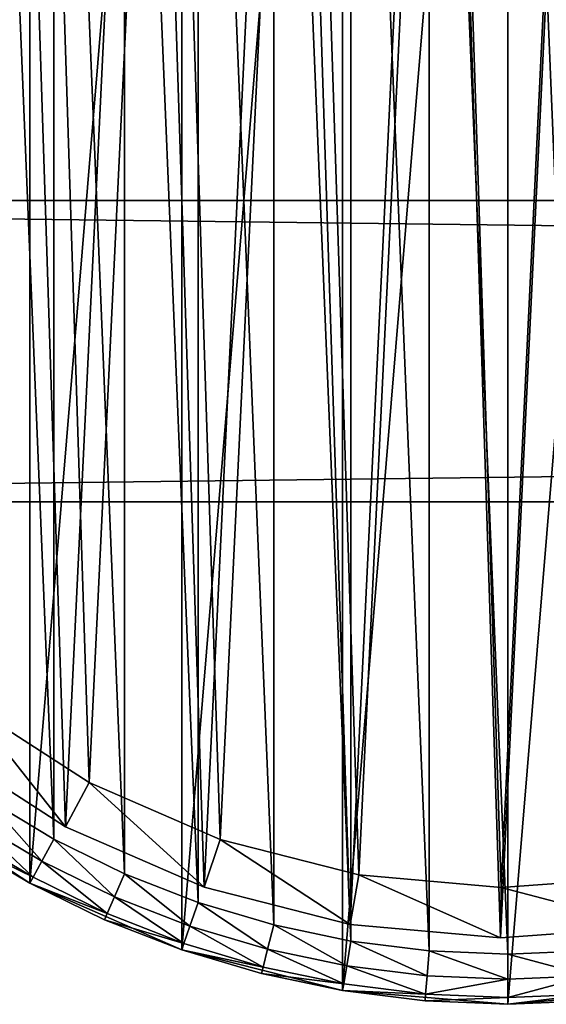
# Model space of a CAD drawing. Header units: millimetres. Extents: x 6 to 986, y -79 to 45.
# Tile 3 of 47: x 66 to 87, y -51 to -12. Entities that reach past the tile are written whole.
import ezdxf

# ---------------------------------------------------------------- set-up
doc = ezdxf.new("R2010")
doc.units = ezdxf.units.MM
doc.header["$LTSCALE"] = 25.4
doc.layers.get('0').update_dxf_attribs({"true_color": 0xff5454})

# ---------------------------------------------------------------- blocks, each defined once
blk = doc.blocks.new('PILLS-V-8262.STL')
at = {"color": 250, "true_color": 0x262626}
mesh = blk.add_polyface(dxfattribs=at)
corners = [(47.024, -1.131, 7.876), (45.937, -14.253, 7.876), (45.937, -7.647, 7.876), (47.024, -20.769, 7.876), (49.169, 5.118, 7.876), (49.169, -27.018, 7.876), (52.313, 10.928, 7.876), (52.313, -32.828, 7.876), (56.371, 16.141, 7.876), (56.371, -38.041, 7.876), (61.231, 20.616, 7.876), (61.231, -42.516, 7.876), (66.762, 24.229, 7.876), (66.762, -46.129, 7.876), (72.812, 26.883, 7.876), (72.812, -48.783, 7.876), (79.216, 28.504, 7.876), (79.216, -50.404, 7.876), (85.8, 29.05, 7.876), (85.8, -50.95, 7.876), (92.384, 28.504, 7.876), (92.384, -50.404, 7.876), (98.788, 26.883, 7.876), (98.788, -48.783, 7.876), (104.838, 24.229, 7.876), (104.838, -46.129, 7.876), (110.368, 20.616, 7.876), (110.368, -42.516, 7.876), (115.229, 16.141, 7.876), (115.229, -38.041, 7.876), (119.287, 10.928, 7.876), (119.287, -32.828, 7.876), (122.431, 5.118, 7.876), (122.431, -27.018, 7.876), (124.576, -1.131, 7.876), (124.576, -20.769, 7.876), (125.663, -7.647, 7.876), (125.663, -14.253, 7.876)]
mesh.append_faces([[corners[k] for k in face] for face in [(0, 1, 2), (35, 36, 37)]], dxfattribs={"vtx0": -1, "color": 250})
mesh.append_faces([[corners[k] for k in face] for face in [(1, 0, 3), (3, 4, 5), (5, 6, 7), (7, 8, 9), (9, 10, 11), (11, 12, 13), (13, 14, 15), (15, 16, 17), (17, 18, 19), (19, 20, 21), (21, 22, 23), (23, 24, 25), (25, 26, 27), (27, 28, 29), (29, 30, 31), (31, 32, 33), (33, 34, 35)]], dxfattribs={"vtx0": -1, "vtx1": -1, "color": 250})
mesh.append_faces([[corners[k] for k in face] for face in [(3, 0, 4), (5, 4, 6), (7, 6, 8), (9, 8, 10), (11, 10, 12), (13, 12, 14), (15, 14, 16), (17, 16, 18), (19, 18, 20), (21, 20, 22), (23, 22, 24), (25, 24, 26), (27, 26, 28), (29, 28, 30), (31, 30, 32), (33, 32, 34), (35, 34, 36)]], dxfattribs={"vtx0": -1, "vtx2": -1, "color": 250})
mesh = blk.add_polyface(dxfattribs=at)
corners = [(47.93, -14.088, 31.275), (47.93, -7.812, 31.275), (47.8, -10.95, 31.275), (48.318, -17.205, 31.275), (48.318, -4.695, 31.275), (48.963, -20.278, 31.275), (48.963, -1.622, 31.275), (49.859, -23.289, 31.275), (49.859, 1.389, 31.275), (51.001, -26.214, 31.275), (51.001, 4.314, 31.275), (52.38, -29.036, 31.275), (52.38, 7.136, 31.275), (53.988, -31.734, 31.275), (53.988, 9.834, 31.275), (55.813, -34.29, 31.275), (55.813, 12.39, 31.275), (57.842, -36.687, 31.275), (57.842, 14.787, 31.275), (60.063, -38.908, 31.275), (60.063, 17.008, 31.275), (62.46, -40.937, 31.275), (62.46, 19.037, 31.275), (65.016, -42.762, 31.275), (65.016, 20.862, 31.275), (67.714, -44.37, 31.275), (67.714, 22.47, 31.275), (70.536, -45.749, 31.275), (70.536, 23.849, 31.275), (73.461, -46.891, 31.275), (73.461, 24.991, 31.275), (76.472, -47.787, 31.275), (76.472, 25.887, 31.275), (79.545, -48.432, 31.275), (79.545, 26.532, 31.275), (82.662, -48.82, 31.275), (82.662, 26.92, 31.275), (85.8, -48.95, 31.275), (85.8, 27.05, 31.275), (88.938, -48.82, 31.275), (88.938, 26.92, 31.275), (92.055, -48.432, 31.275), (92.055, 26.532, 31.275), (95.128, -47.787, 31.275), (95.128, 25.887, 31.275), (98.139, -46.891, 31.275), (98.139, 24.991, 31.275), (101.064, -45.749, 31.275), (101.064, 23.849, 31.275), (103.886, -44.37, 31.275), (103.886, 22.47, 31.275), (106.584, -42.762, 31.275), (106.584, 20.862, 31.275), (109.14, -40.937, 31.275), (109.14, 19.037, 31.275), (111.537, -38.908, 31.275), (111.537, 17.008, 31.275), (113.757, -36.687, 31.275), (113.757, 14.787, 31.275), (115.787, -34.29, 31.275), (115.787, 12.39, 31.275), (117.612, -31.734, 31.275), (117.612, 9.834, 31.275), (119.22, -29.036, 31.275), (119.22, 7.136, 31.275), (120.599, -26.214, 31.275), (120.599, 4.314, 31.275), (121.741, -23.289, 31.275), (121.741, 1.389, 31.275), (122.637, -20.278, 31.275), (122.637, -1.622, 31.275), (123.282, -17.205, 31.275), (123.282, -4.695, 31.275), (123.67, -14.088, 31.275), (123.67, -7.812, 31.275), (123.8, -10.95, 31.275)]
mesh.append_faces([[corners[k] for k in face] for face in [(0, 1, 2), (74, 73, 75)]], dxfattribs={"vtx0": -1, "color": 250})
mesh.append_faces([[corners[k] for k in face] for face in [(1, 3, 4), (4, 5, 6), (6, 7, 8), (8, 9, 10), (10, 11, 12), (12, 13, 14), (14, 15, 16), (16, 17, 18), (18, 19, 20), (20, 21, 22), (22, 23, 24), (24, 25, 26), (26, 27, 28), (28, 29, 30), (30, 31, 32), (32, 33, 34), (34, 35, 36), (36, 37, 38), (38, 39, 40), (40, 41, 42), (42, 43, 44), (44, 45, 46), (46, 47, 48), (48, 49, 50), (50, 51, 52), (52, 53, 54), (54, 55, 56), (56, 57, 58), (58, 59, 60), (60, 61, 62), (62, 63, 64), (64, 65, 66), (66, 67, 68), (68, 69, 70), (70, 71, 72), (72, 73, 74)]], dxfattribs={"vtx0": -1, "vtx1": -1, "color": 250})
mesh.append_faces([[corners[k] for k in face] for face in [(1, 0, 3), (4, 3, 5), (6, 5, 7), (8, 7, 9), (10, 9, 11), (12, 11, 13), (14, 13, 15), (16, 15, 17), (18, 17, 19), (20, 19, 21), (22, 21, 23), (24, 23, 25), (26, 25, 27), (28, 27, 29), (30, 29, 31), (32, 31, 33), (34, 33, 35), (36, 35, 37), (38, 37, 39), (40, 39, 41), (42, 41, 43), (44, 43, 45), (46, 45, 47), (48, 47, 49), (50, 49, 51), (52, 51, 53), (54, 53, 55), (56, 55, 57), (58, 57, 59), (60, 59, 61), (62, 61, 63), (64, 63, 65), (66, 65, 67), (68, 67, 69), (70, 69, 71), (72, 71, 73)]], dxfattribs={"vtx0": -1, "vtx2": -1, "color": 250})
at = {"color": 7, "true_color": 0xffffff}
mesh = blk.add_polyface(dxfattribs=at)
corners = [(48.688, -15.163, 7.221), (49.264, -3.194, 7.221), (48.493, -9.155, 7.221), (49.845, -21.062, 7.221), (50.981, 2.566, 7.221), (51.932, -26.698, 7.221), (53.6, 7.976, 7.221), (54.897, -31.927, 7.221), (57.053, 12.896, 7.221), (58.662, -36.613, 7.221), (61.251, 17.199, 7.221), (63.13, -40.634, 7.221), (66.084, 20.772, 7.221), (68.186, -43.886, 7.221), (71.428, 23.524, 7.221), (73.697, -46.285, 7.221), (77.144, 25.383, 7.221), (79.522, -47.769, 7.221), (83.085, 26.301, 7.221), (85.509, -48.299, 7.221), (89.095, 26.254, 7.221), (91.504, -47.862, 7.221), (95.021, 25.244, 7.221), (97.351, -46.469, 7.221), (100.707, 23.296, 7.221), (102.899, -44.156, 7.221), (106.008, 20.461, 7.221), (108.005, -40.983, 7.221), (110.785, 16.813, 7.221), (110.349, -39.099, 7.221), (112.535, -37.032, 7.221), (114.915, 12.446, 7.221), (116.372, -32.406, 7.221), (118.29, 7.473, 7.221), (119.418, -27.224, 7.221), (120.825, 2.022, 7.221), (121.593, -21.62, 7.221), (122.452, -3.764, 7.221), (122.841, -15.741, 7.221), (123.13, -9.737, 7.221)]
mesh.append_faces([[corners[k] for k in face] for face in [(0, 1, 2), (37, 38, 39)]], dxfattribs={"vtx0": -1, "color": 7})
mesh.append_faces([[corners[k] for k in face] for face in [(1, 3, 4), (4, 5, 6), (6, 7, 8), (8, 9, 10), (10, 11, 12), (12, 13, 14), (14, 15, 16), (16, 17, 18), (18, 19, 20), (20, 21, 22), (22, 23, 24), (24, 25, 26), (26, 27, 28), (28, 30, 31), (31, 32, 33), (33, 34, 35), (35, 36, 37)]], dxfattribs={"vtx0": -1, "vtx1": -1, "color": 7})
mesh.append_faces([[corners[k] for k in face] for face in [(1, 0, 3), (4, 3, 5), (6, 5, 7), (8, 7, 9), (10, 9, 11), (12, 11, 13), (14, 13, 15), (16, 15, 17), (18, 17, 19), (20, 19, 21), (22, 21, 23), (24, 23, 25), (26, 25, 27), (28, 27, 29), (28, 29, 30), (31, 30, 32), (33, 32, 34), (35, 34, 36), (37, 36, 38)]], dxfattribs={"vtx0": -1, "vtx2": -1, "color": 7})
mesh = blk.add_polyface(dxfattribs=at)
corners = [(51.221, -3.61, 0.575), (50.676, -14.938, 0.575), (50.491, -9.252, 0.575), (51.77, -20.52, 0.575), (52.846, 1.842, 0.575), (53.746, -25.855, 0.575), (55.325, 6.963, 0.575), (56.552, -30.804, 0.575), (58.593, 11.62, 0.575), (60.116, -35.239, 0.575), (62.565, 15.692, 0.575), (64.344, -39.044, 0.575), (67.14, 19.074, 0.575), (69.129, -42.122, 0.575), (72.198, 21.678, 0.575), (74.345, -44.393, 0.575), (77.608, 23.438, 0.575), (79.858, -45.797, 0.575), (83.23, 24.306, 0.575), (85.525, -46.299, 0.575), (88.919, 24.262, 0.575), (91.199, -45.885, 0.575), (94.527, 23.306, 0.575), (96.733, -44.567, 0.575), (99.909, 21.462, 0.575), (101.984, -42.378, 0.575), (104.925, 18.779, 0.575), (106.816, -39.375, 0.575), (109.447, 15.327, 0.575), (109.035, -37.592, 0.575), (111.103, -35.636, 0.575), (113.356, 11.193, 0.575), (114.735, -31.257, 0.575), (116.551, 6.486, 0.575), (117.618, -26.353, 0.575), (118.949, 1.328, 0.575), (119.677, -21.049, 0.575), (120.49, -4.149, 0.575), (120.858, -15.484, 0.575), (121.131, -9.802, 0.575)]
mesh.append_faces([[corners[k] for k in face] for face in [(0, 1, 2), (38, 37, 39)]], dxfattribs={"vtx0": -1, "color": 7})
mesh.append_faces([[corners[k] for k in face] for face in [(1, 0, 3), (3, 4, 5), (5, 6, 7), (7, 8, 9), (9, 10, 11), (11, 12, 13), (13, 14, 15), (15, 16, 17), (17, 18, 19), (19, 20, 21), (21, 22, 23), (23, 24, 25), (25, 26, 27), (27, 28, 29), (29, 28, 30), (30, 31, 32), (32, 33, 34), (34, 35, 36), (36, 37, 38)]], dxfattribs={"vtx0": -1, "vtx1": -1, "color": 7})
mesh.append_faces([[corners[k] for k in face] for face in [(3, 0, 4), (5, 4, 6), (7, 6, 8), (9, 8, 10), (11, 10, 12), (13, 12, 14), (15, 14, 16), (17, 16, 18), (19, 18, 20), (21, 20, 22), (23, 22, 24), (25, 24, 26), (27, 26, 28), (30, 28, 31), (32, 31, 33), (34, 33, 35), (36, 35, 37)]], dxfattribs={"vtx0": -1, "vtx2": -1, "color": 7})
at = {"color": 250, "true_color": 0x262626}
mesh = blk.add_polyface(dxfattribs=at)
corners = [(5.8, -18.95, 41.276), (985.8, -18.95, 31.275), (5.8, -18.95, 31.275), (985.8, -18.95, 41.276)]
mesh.append_faces([[corners[k] for k in face] for face in [(0, 1, 2), (1, 0, 3)]], dxfattribs={"vtx0": -1, "color": 250})
mesh = blk.add_polyface(dxfattribs=at)
corners = [(985.8, -18.95, 31.275), (5.8, -30.95, 31.275), (5.8, -18.95, 31.275), (985.8, -30.95, 31.275)]
mesh.append_faces([[corners[k] for k in face] for face in [(0, 1, 2), (1, 0, 3)]], dxfattribs={"vtx0": -1, "color": 250})
mesh = blk.add_polyface(dxfattribs=at)
corners = [(985.8, -30.95, 41.276), (5.8, -18.95, 41.276), (5.8, -30.95, 41.276), (985.8, -18.95, 41.276)]
mesh.append_faces([[corners[k] for k in face] for face in [(0, 1, 2), (1, 0, 3)]], dxfattribs={"vtx0": -1, "color": 250})
mesh = blk.add_polyface(dxfattribs=at)
corners = [(985.8, -30.95, 41.276), (5.8, -30.95, 31.275), (985.8, -30.95, 31.275), (5.8, -30.95, 41.276)]
mesh.append_faces([[corners[k] for k in face] for face in [(0, 1, 2), (1, 0, 3)]], dxfattribs={"vtx0": -1, "color": 250})
at = {"color": 7, "true_color": 0xffffff}
mesh = blk.add_polyface(dxfattribs=at)
corners = [(64.344, -39.044, 0.575), (68.186, -43.886, 2.575), (63.13, -40.634, 2.575), (69.129, -42.122, 0.575)]
mesh.append_faces([[corners[k] for k in face] for face in [(0, 1, 2), (1, 0, 3)]], dxfattribs={"vtx0": -1, "color": 7})
mesh = blk.add_polyface(dxfattribs=at)
corners = [(68.186, -43.886, 7.221), (63.13, -40.634, 2.575), (68.186, -43.886, 2.575), (63.13, -40.634, 7.221)]
mesh.append_faces([[corners[k] for k in face] for face in [(0, 1, 2), (1, 0, 3)]], dxfattribs={"vtx0": -1, "color": 7})
mesh = blk.add_polyface(dxfattribs=at)
corners = [(69.129, -42.122, 0.575), (73.697, -46.285, 2.575), (68.186, -43.886, 2.575), (74.345, -44.393, 0.575)]
mesh.append_faces([[corners[k] for k in face] for face in [(0, 1, 2), (1, 0, 3)]], dxfattribs={"vtx0": -1, "color": 7})
at = {"color": 250, "true_color": 0x262626}
mesh = blk.add_polyface(dxfattribs=at)
corners = [(63.922, -44.437, 29.275), (61.231, -42.516, 7.876), (66.762, -46.129, 7.876)]
mesh.append_faces([[corners[k] for k in face] for face in [(0, 1, 2)]], dxfattribs={"color": 250})
mesh = blk.add_polyface(dxfattribs=at)
corners = [(67.238, -45.249, 31.008), (65.016, -42.762, 31.275), (64.469, -43.599, 31.008), (67.714, -44.37, 31.275)]
mesh.append_faces([[corners[k] for k in face] for face in [(0, 1, 2), (1, 0, 3)]], dxfattribs={"vtx0": -1, "color": 250})
mesh = blk.add_polyface(dxfattribs=at)
corners = [(66.89, -45.893, 30.275), (64.469, -43.599, 31.008), (64.069, -44.212, 30.275), (67.238, -45.249, 31.008)]
mesh.append_faces([[corners[k] for k in face] for face in [(0, 1, 2), (1, 0, 3)]], dxfattribs={"vtx0": -1, "color": 250})
at = {"color": 7, "true_color": 0xffffff}
mesh = blk.add_polyface(dxfattribs=at)
corners = [(73.697, -46.285, 7.221), (68.186, -43.886, 2.575), (73.697, -46.285, 2.575), (68.186, -43.886, 7.221)]
mesh.append_faces([[corners[k] for k in face] for face in [(0, 1, 2), (1, 0, 3)]], dxfattribs={"vtx0": -1, "color": 7})
at = {"color": 250, "true_color": 0x262626}
mesh = blk.add_polyface(dxfattribs=at)
corners = [(66.89, -45.893, 30.275), (63.922, -44.437, 29.275), (66.762, -46.129, 29.275), (64.069, -44.212, 30.275)]
mesh.append_faces([[corners[k] for k in face] for face in [(0, 1, 2), (1, 0, 3)]], dxfattribs={"vtx0": -1, "color": 250})
mesh = blk.add_polyface(dxfattribs=at)
corners = [(63.922, -44.437, 29.275), (66.762, -46.129, 7.876), (66.762, -46.129, 29.275)]
mesh.append_faces([[corners[k] for k in face] for face in [(0, 1, 2)]], dxfattribs={"color": 250})
mesh = blk.add_polyface(dxfattribs=at)
corners = [(70.134, -46.665, 31.008), (67.714, -44.37, 31.275), (67.238, -45.249, 31.008), (70.536, -45.749, 31.275)]
mesh.append_faces([[corners[k] for k in face] for face in [(0, 1, 2), (1, 0, 3)]], dxfattribs={"vtx0": -1, "color": 250})
at = {"color": 7, "true_color": 0xffffff}
mesh = blk.add_polyface(dxfattribs=at)
corners = [(74.345, -44.393, 0.575), (79.522, -47.769, 2.575), (73.697, -46.285, 2.575), (79.858, -45.797, 0.575)]
mesh.append_faces([[corners[k] for k in face] for face in [(0, 1, 2), (1, 0, 3)]], dxfattribs={"vtx0": -1, "color": 7})
at = {"color": 250, "true_color": 0x262626}
mesh = blk.add_polyface(dxfattribs=at)
corners = [(69.84, -47.336, 30.275), (67.238, -45.249, 31.008), (66.89, -45.893, 30.275), (70.134, -46.665, 31.008)]
mesh.append_faces([[corners[k] for k in face] for face in [(0, 1, 2), (1, 0, 3)]], dxfattribs={"vtx0": -1, "color": 250})
mesh = blk.add_polyface(dxfattribs=at)
corners = [(73.137, -47.837, 31.008), (70.536, -45.749, 31.275), (70.134, -46.665, 31.008), (73.461, -46.891, 31.275)]
mesh.append_faces([[corners[k] for k in face] for face in [(0, 1, 2), (1, 0, 3)]], dxfattribs={"vtx0": -1, "color": 250})
at = {"color": 7, "true_color": 0xffffff}
mesh = blk.add_polyface(dxfattribs=at)
corners = [(79.858, -45.797, 0.575), (85.509, -48.299, 2.575), (79.522, -47.769, 2.575), (85.525, -46.299, 0.575)]
mesh.append_faces([[corners[k] for k in face] for face in [(0, 1, 2), (1, 0, 3)]], dxfattribs={"vtx0": -1, "color": 7})
at = {"color": 250, "true_color": 0x262626}
mesh = blk.add_polyface(dxfattribs=at)
corners = [(69.84, -47.336, 30.275), (66.762, -46.129, 29.275), (69.732, -47.581, 29.275), (66.89, -45.893, 30.275)]
mesh.append_faces([[corners[k] for k in face] for face in [(0, 1, 2), (1, 0, 3)]], dxfattribs={"vtx0": -1, "color": 250})
mesh = blk.add_polyface(dxfattribs=at)
corners = [(69.732, -47.581, 29.275), (66.762, -46.129, 7.876), (72.812, -48.783, 7.876)]
mesh.append_faces([[corners[k] for k in face] for face in [(0, 1, 2)]], dxfattribs={"color": 250})
mesh = blk.add_polyface(dxfattribs=at)
corners = [(66.762, -46.129, 29.275), (66.762, -46.129, 7.876), (69.732, -47.581, 29.275)]
mesh.append_faces([[corners[k] for k in face] for face in [(0, 1, 2)]], dxfattribs={"color": 250})
at = {"color": 7, "true_color": 0xffffff}
mesh = blk.add_polyface(dxfattribs=at)
corners = [(91.504, -47.862, 2.575), (85.525, -46.299, 0.575), (91.199, -45.885, 0.575), (85.509, -48.299, 2.575)]
mesh.append_faces([[corners[k] for k in face] for face in [(0, 1, 2), (1, 0, 3)]], dxfattribs={"vtx0": -1, "color": 7})
mesh = blk.add_polyface(dxfattribs=at)
corners = [(79.522, -47.769, 7.221), (73.697, -46.285, 2.575), (79.522, -47.769, 2.575), (73.697, -46.285, 7.221)]
mesh.append_faces([[corners[k] for k in face] for face in [(0, 1, 2), (1, 0, 3)]], dxfattribs={"vtx0": -1, "color": 7})
at = {"color": 250, "true_color": 0x262626}
mesh = blk.add_polyface(dxfattribs=at)
corners = [(72.899, -48.529, 30.275), (70.134, -46.665, 31.008), (69.84, -47.336, 30.275), (73.137, -47.837, 31.008)]
mesh.append_faces([[corners[k] for k in face] for face in [(0, 1, 2), (1, 0, 3)]], dxfattribs={"vtx0": -1, "color": 250})
mesh = blk.add_polyface(dxfattribs=at)
corners = [(76.226, -48.757, 31.008), (73.461, -46.891, 31.275), (73.137, -47.837, 31.008), (76.472, -47.787, 31.275)]
mesh.append_faces([[corners[k] for k in face] for face in [(0, 1, 2), (1, 0, 3)]], dxfattribs={"vtx0": -1, "color": 250})
mesh = blk.add_polyface(dxfattribs=at)
corners = [(72.899, -48.529, 30.275), (69.732, -47.581, 29.275), (72.812, -48.783, 29.275), (69.84, -47.336, 30.275)]
mesh.append_faces([[corners[k] for k in face] for face in [(0, 1, 2), (1, 0, 3)]], dxfattribs={"vtx0": -1, "color": 250})
mesh = blk.add_polyface(dxfattribs=at)
corners = [(69.732, -47.581, 29.275), (72.812, -48.783, 7.876), (72.812, -48.783, 29.275)]
mesh.append_faces([[corners[k] for k in face] for face in [(0, 1, 2)]], dxfattribs={"color": 250})
mesh = blk.add_polyface(dxfattribs=at)
corners = [(79.381, -49.418, 31.008), (76.472, -47.787, 31.275), (76.226, -48.757, 31.008), (79.545, -48.432, 31.275)]
mesh.append_faces([[corners[k] for k in face] for face in [(0, 1, 2), (1, 0, 3)]], dxfattribs={"vtx0": -1, "color": 250})
at = {"color": 7, "true_color": 0xffffff}
mesh = blk.add_polyface(dxfattribs=at)
corners = [(85.509, -48.299, 7.221), (79.522, -47.769, 2.575), (85.509, -48.299, 2.575), (79.522, -47.769, 7.221)]
mesh.append_faces([[corners[k] for k in face] for face in [(0, 1, 2), (1, 0, 3)]], dxfattribs={"vtx0": -1, "color": 7})
at = {"color": 250, "true_color": 0x262626}
mesh = blk.add_polyface(dxfattribs=at)
corners = [(76.046, -49.466, 30.275), (73.137, -47.837, 31.008), (72.899, -48.529, 30.275), (76.226, -48.757, 31.008)]
mesh.append_faces([[corners[k] for k in face] for face in [(0, 1, 2), (1, 0, 3)]], dxfattribs={"vtx0": -1, "color": 250})
at = {"color": 7, "true_color": 0xffffff}
mesh = blk.add_polyface(dxfattribs=at)
corners = [(91.504, -47.862, 7.221), (85.509, -48.299, 2.575), (91.504, -47.862, 2.575), (85.509, -48.299, 7.221)]
mesh.append_faces([[corners[k] for k in face] for face in [(0, 1, 2), (1, 0, 3)]], dxfattribs={"vtx0": -1, "color": 7})
at = {"color": 250, "true_color": 0x262626}
mesh = blk.add_polyface(dxfattribs=at)
corners = [(76.046, -49.466, 30.275), (72.812, -48.783, 29.275), (75.981, -49.726, 29.275), (72.899, -48.529, 30.275)]
mesh.append_faces([[corners[k] for k in face] for face in [(0, 1, 2), (1, 0, 3)]], dxfattribs={"vtx0": -1, "color": 250})
mesh = blk.add_polyface(dxfattribs=at)
corners = [(82.579, -49.817, 31.008), (79.545, -48.432, 31.275), (79.381, -49.418, 31.008), (82.662, -48.82, 31.275)]
mesh.append_faces([[corners[k] for k in face] for face in [(0, 1, 2), (1, 0, 3)]], dxfattribs={"vtx0": -1, "color": 250})
mesh = blk.add_polyface(dxfattribs=at)
corners = [(75.981, -49.726, 29.275), (72.812, -48.783, 7.876), (79.216, -50.404, 7.876)]
mesh.append_faces([[corners[k] for k in face] for face in [(0, 1, 2)]], dxfattribs={"color": 250})
mesh = blk.add_polyface(dxfattribs=at)
corners = [(72.812, -48.783, 29.275), (72.812, -48.783, 7.876), (75.981, -49.726, 29.275)]
mesh.append_faces([[corners[k] for k in face] for face in [(0, 1, 2)]], dxfattribs={"color": 250})
mesh = blk.add_polyface(dxfattribs=at)
corners = [(79.26, -50.14, 30.275), (76.226, -48.757, 31.008), (76.046, -49.466, 30.275), (79.381, -49.418, 31.008)]
mesh.append_faces([[corners[k] for k in face] for face in [(0, 1, 2), (1, 0, 3)]], dxfattribs={"vtx0": -1, "color": 250})
mesh = blk.add_polyface(dxfattribs=at)
corners = [(85.8, -49.95, 31.008), (82.662, -48.82, 31.275), (82.579, -49.817, 31.008), (85.8, -48.95, 31.275)]
mesh.append_faces([[corners[k] for k in face] for face in [(0, 1, 2), (1, 0, 3)]], dxfattribs={"vtx0": -1, "color": 250})
mesh = blk.add_polyface(dxfattribs=at)
corners = [(89.021, -49.817, 31.008), (85.8, -48.95, 31.275), (85.8, -49.95, 31.008), (88.938, -48.82, 31.275)]
mesh.append_faces([[corners[k] for k in face] for face in [(0, 1, 2), (1, 0, 3)]], dxfattribs={"vtx0": -1, "color": 250})
mesh = blk.add_polyface(dxfattribs=at)
corners = [(79.26, -50.14, 30.275), (75.981, -49.726, 29.275), (79.216, -50.404, 29.275), (76.046, -49.466, 30.275)]
mesh.append_faces([[corners[k] for k in face] for face in [(0, 1, 2), (1, 0, 3)]], dxfattribs={"vtx0": -1, "color": 250})
mesh = blk.add_polyface(dxfattribs=at)
corners = [(75.981, -49.726, 29.275), (79.216, -50.404, 7.876), (79.216, -50.404, 29.275)]
mesh.append_faces([[corners[k] for k in face] for face in [(0, 1, 2)]], dxfattribs={"color": 250})
mesh = blk.add_polyface(dxfattribs=at)
corners = [(82.519, -50.546, 30.275), (79.381, -49.418, 31.008), (79.26, -50.14, 30.275), (82.579, -49.817, 31.008)]
mesh.append_faces([[corners[k] for k in face] for face in [(0, 1, 2), (1, 0, 3)]], dxfattribs={"vtx0": -1, "color": 250})
mesh = blk.add_polyface(dxfattribs=at)
corners = [(82.519, -50.546, 30.275), (79.216, -50.404, 29.275), (82.497, -50.813, 29.275), (79.26, -50.14, 30.275)]
mesh.append_faces([[corners[k] for k in face] for face in [(0, 1, 2), (1, 0, 3)]], dxfattribs={"vtx0": -1, "color": 250})
mesh = blk.add_polyface(dxfattribs=at)
corners = [(85.8, -49.95, 31.008), (82.519, -50.546, 30.275), (85.8, -50.682, 30.275), (82.579, -49.817, 31.008)]
mesh.append_faces([[corners[k] for k in face] for face in [(0, 1, 2), (1, 0, 3)]], dxfattribs={"vtx0": -1, "color": 250})
mesh = blk.add_polyface(dxfattribs=at)
corners = [(89.021, -49.817, 31.008), (85.8, -50.682, 30.275), (89.081, -50.546, 30.275), (85.8, -49.95, 31.008)]
mesh.append_faces([[corners[k] for k in face] for face in [(0, 1, 2), (1, 0, 3)]], dxfattribs={"vtx0": -1, "color": 250})
mesh = blk.add_polyface(dxfattribs=at)
corners = [(82.497, -50.813, 29.275), (79.216, -50.404, 7.876), (85.8, -50.95, 7.876)]
mesh.append_faces([[corners[k] for k in face] for face in [(0, 1, 2)]], dxfattribs={"color": 250})
mesh = blk.add_polyface(dxfattribs=at)
corners = [(79.216, -50.404, 29.275), (79.216, -50.404, 7.876), (82.497, -50.813, 29.275)]
mesh.append_faces([[corners[k] for k in face] for face in [(0, 1, 2)]], dxfattribs={"color": 250})
mesh = blk.add_polyface(dxfattribs=at)
corners = [(85.8, -50.682, 30.275), (82.497, -50.813, 29.275), (85.8, -50.95, 29.275), (82.519, -50.546, 30.275)]
mesh.append_faces([[corners[k] for k in face] for face in [(0, 1, 2), (1, 0, 3)]], dxfattribs={"vtx0": -1, "color": 250})
mesh = blk.add_polyface(dxfattribs=at)
corners = [(89.103, -50.813, 29.275), (85.8, -50.95, 7.876), (92.384, -50.404, 7.876)]
mesh.append_faces([[corners[k] for k in face] for face in [(0, 1, 2)]], dxfattribs={"color": 250})
mesh = blk.add_polyface(dxfattribs=at)
corners = [(89.081, -50.546, 30.275), (85.8, -50.95, 29.275), (89.103, -50.813, 29.275), (85.8, -50.682, 30.275)]
mesh.append_faces([[corners[k] for k in face] for face in [(0, 1, 2), (1, 0, 3)]], dxfattribs={"vtx0": -1, "color": 250})
mesh = blk.add_polyface(dxfattribs=at)
corners = [(82.497, -50.813, 29.275), (85.8, -50.95, 7.876), (85.8, -50.95, 29.275)]
mesh.append_faces([[corners[k] for k in face] for face in [(0, 1, 2)]], dxfattribs={"color": 250})
mesh = blk.add_polyface(dxfattribs=at)
corners = [(85.8, -50.95, 29.275), (85.8, -50.95, 7.876), (89.103, -50.813, 29.275)]
mesh.append_faces([[corners[k] for k in face] for face in [(0, 1, 2)]], dxfattribs={"color": 250})

msp = doc.modelspace()

# ---------------------------------------------------------------- block references
at = {"color": 0}
msp.add_blockref('PILLS-V-8262.STL', (0, 0), dxfattribs=at)

doc.saveas('drawing.dxf')
